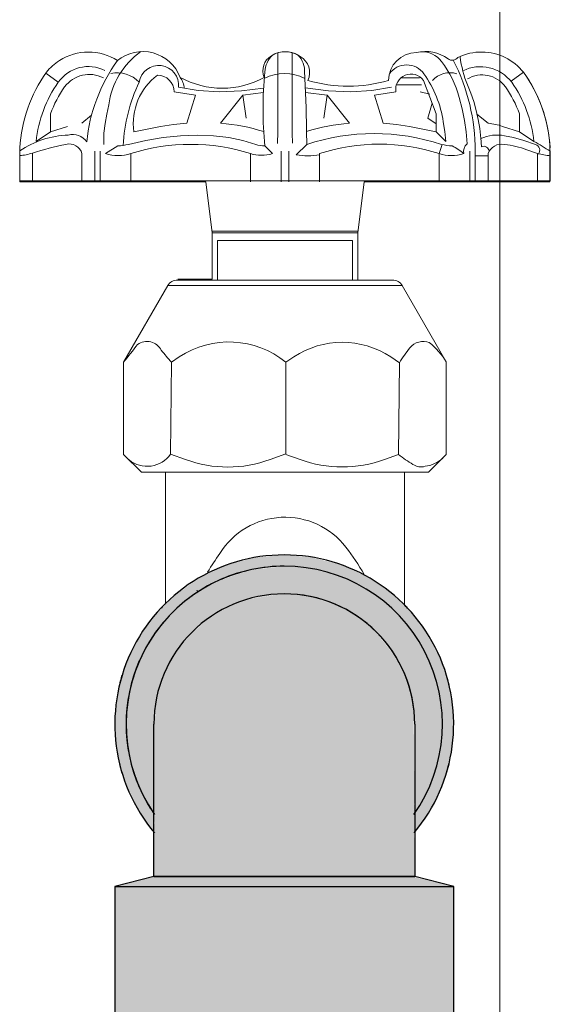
# Model space of a CAD drawing. Header units: metres. Extents: x -17.4 to -12.3, y -17 to 1.
# Tile 41 of 72: x -15.3552 to -15.3082, y 0.5752 to 0.6625. Entities that reach past the tile are written whole.
import ezdxf

# ---------------------------------------------------------------- set-up
doc = ezdxf.new("R2010")
doc.units = ezdxf.units.M
for name, color, linetype, lineweight in [('G-ANNO-TEXT', 7, 'Continuous', 9), ('P-PIPE', 7, 'Continuous', 5), ('P-SANR-FIXT', 7, 'Continuous', 5)]:
    doc.layers.add(name, color=color, linetype=linetype, lineweight=lineweight)

# ---------------------------------------------------------------- blocks, each defined once
blk = doc.blocks.new('TORNEIRA DE JARDIM COM BICO PARA MANGUEIRA - 1130_BC_Cromado-2213981-DETALHE AMPLIADO')
at = {"layer": 'P-SANR-FIXT'}
for p, q in [((-16.77461969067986, 0.6569201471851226), (-16.77573151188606, 0.6577089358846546)), ((-16.74427449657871, 0.6573091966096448), (-16.74265598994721, 0.6573091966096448)), ((-16.74117448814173, 0.6541120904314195), (-16.74230381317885, 0.6570770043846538)), ((-16.73343646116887, 0.6577917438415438), (-16.73454463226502, 0.6569979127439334)), ((-16.76397739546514, 0.6564637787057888), (-16.76225273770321, 0.6561815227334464)), ((-16.76397739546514, 0.6564637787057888), (-16.76225273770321, 0.6561815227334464)), ((-16.75840360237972, 0.6561513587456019), (-16.75644666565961, 0.656396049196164)), ((-16.75275495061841, 0.6564076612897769), (-16.75070474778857, 0.6561513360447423)), ((-16.74685579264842, 0.6561815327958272), (-16.74513121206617, 0.656463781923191)), ((-16.74685579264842, 0.6561815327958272), (-16.74513121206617, 0.656463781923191)), ((-16.74246723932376, 0.6566686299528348), (-16.74462558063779, 0.6566686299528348)), ((-16.73839905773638, 0.6566685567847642), (-16.73810665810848, 0.6559432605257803)), ((-16.73839905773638, 0.6566685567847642), (-16.73810665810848, 0.6559432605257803)), ((-16.76247102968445, 0.6557713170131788), (-16.76437586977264, 0.6560663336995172)), ((-16.76324969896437, 0.6532716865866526), (-16.76247102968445, 0.6557713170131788)), ((-16.76225273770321, 0.6561815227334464), (-16.76037994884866, 0.6560754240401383)), ((-16.76037994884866, 0.6560754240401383), (-16.75840360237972, 0.6561513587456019)), ((-16.75829812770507, 0.6557713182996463), (-16.76025169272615, 0.6532716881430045)), ((-16.75646471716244, 0.6560032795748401), (-16.75829812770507, 0.6557713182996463)), ((-16.75829812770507, 0.6557713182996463), (-16.75798646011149, 0.653728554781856)), ((-16.75081048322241, 0.6557713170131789), (-16.75273700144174, 0.6560150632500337)), ((-16.75081048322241, 0.6557713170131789), (-16.75112215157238, 0.6537285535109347)), ((-16.74885691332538, 0.6532716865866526), (-16.75081048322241, 0.6557713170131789)), ((-16.75070474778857, 0.6561513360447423), (-16.74872849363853, 0.6560754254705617)), ((-16.74872849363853, 0.6560754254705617), (-16.74685579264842, 0.6561815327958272)), ((-16.74473273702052, 0.6560663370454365), (-16.7466375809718, 0.6557713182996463)), ((-16.74473273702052, 0.6560663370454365), (-16.7466375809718, 0.6557713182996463)), ((-16.7466375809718, 0.6557713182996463), (-16.74585890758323, 0.6532716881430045)), ((-16.7466375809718, 0.6557713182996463), (-16.74585890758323, 0.6532716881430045)), ((-16.74171919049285, 0.6558452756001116), (-16.74258807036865, 0.6560663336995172)), ((-16.73886985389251, 0.6545534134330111), (-16.73912993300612, 0.6555462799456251)), ((-16.73810665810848, 0.6559432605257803), (-16.7378503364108, 0.6551905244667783)), ((-16.77015378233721, 0.6549063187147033), (-16.77033837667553, 0.6540907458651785)), ((-16.74153786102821, 0.655066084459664), (-16.74190800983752, 0.6537285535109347)), ((-16.73866702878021, 0.6535308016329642), (-16.73886985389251, 0.6545534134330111)), ((-16.7378503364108, 0.6551905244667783), (-16.73763153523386, 0.6544138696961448)), ((-16.7753137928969, 0.6525172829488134), (-16.7753137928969, 0.6541120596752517)), ((-16.7753137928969, 0.6525172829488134), (-16.7753137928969, 0.6541120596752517)), ((-16.77254884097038, 0.6532716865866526), (-16.7716795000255, 0.6539830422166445)), ((-16.77033837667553, 0.6540907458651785), (-16.77048515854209, 0.6532579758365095)), ((-16.74190800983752, 0.6537285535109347), (-16.74117448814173, 0.653210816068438)), ((-16.74117448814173, 0.6541120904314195), (-16.74117448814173, 0.6525172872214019)), ((-16.73763153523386, 0.6544138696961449), (-16.73745157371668, 0.653617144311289)), ((-16.73755805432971, 0.6540885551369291), (-16.73655976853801, 0.6532716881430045)), ((-16.73745157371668, 0.6536171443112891), (-16.73731160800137, 0.6528044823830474)), ((-16.73379481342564, 0.6541120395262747), (-16.73379481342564, 0.6525172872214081)), ((-16.7753137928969, 0.6525172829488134), (-16.77381377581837, 0.6530009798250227)), ((-16.77048515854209, 0.6532579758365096), (-16.77059508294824, 0.6523951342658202)), ((-16.76793411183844, 0.6525172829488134), (-16.76558916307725, 0.6530009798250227)), ((-16.76793411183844, 0.6525172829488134), (-16.76558916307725, 0.6530009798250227)), ((-16.76558916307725, 0.6530009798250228), (-16.76441420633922, 0.653164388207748)), ((-16.76441420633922, 0.653164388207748), (-16.76324969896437, 0.6532716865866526)), ((-16.74585890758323, 0.6532716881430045), (-16.74469439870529, 0.6531643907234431)), ((-16.74469439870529, 0.6531643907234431), (-16.74351944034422, 0.6530009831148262)), ((-16.74351944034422, 0.6530009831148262), (-16.74117448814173, 0.6525172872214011)), ((-16.74351944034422, 0.6530009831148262), (-16.74117448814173, 0.6525172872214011)), ((-16.7405384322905, 0.6533989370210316), (-16.74040808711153, 0.6525398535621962)), ((-16.73852638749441, 0.6525155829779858), (-16.73866702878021, 0.6535308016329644)), ((-16.73731160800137, 0.6528044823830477), (-16.73720526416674, 0.6519192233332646)), ((-16.73529483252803, 0.6530009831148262), (-16.73379481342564, 0.6525172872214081)), ((-16.77659475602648, 0.6516680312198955), (-16.7753137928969, 0.6525172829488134)), ((-16.77059508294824, 0.6523951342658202), (-16.77059508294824, 0.6514065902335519)), ((-16.76533732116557, 0.6520119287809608), (-16.7668732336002, 0.6517549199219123)), ((-16.76381313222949, 0.6521695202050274), (-16.76533732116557, 0.6520119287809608)), ((-16.76232403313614, 0.6522226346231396), (-16.76381313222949, 0.6521695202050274)), ((-16.76089299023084, 0.6521695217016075), (-16.76232403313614, 0.6522226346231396)), ((-16.75954105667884, 0.6520119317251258), (-16.76089299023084, 0.6521695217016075)), ((-16.75954105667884, 0.6520119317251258), (-16.76089299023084, 0.6521695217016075)), ((-16.75828606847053, 0.6517549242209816), (-16.75954105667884, 0.6520119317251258)), ((-16.75520882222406, 0.6514863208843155), (-16.7552014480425, 0.6525155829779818)), ((-16.75390602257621, 0.652395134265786), (-16.75389995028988, 0.651522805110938)), ((-16.75264602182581, 0.6525413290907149), (-16.75263618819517, 0.6514063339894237)), ((-16.74117448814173, 0.6525172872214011), (-16.74032297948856, 0.6516679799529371)), ((-16.74040808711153, 0.6525398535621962), (-16.74032297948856, 0.6516679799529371)), ((-16.7384386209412, 0.6514428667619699), (-16.73852638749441, 0.6525155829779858)), ((-16.7372125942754, 0.651980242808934), (-16.73715883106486, 0.6512008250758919)), ((-16.7343180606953, 0.6520119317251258), (-16.73512165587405, 0.6521695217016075)), ((-16.7334009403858, 0.6517549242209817), (-16.7343180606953, 0.6520119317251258)), ((-16.73379481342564, 0.6525172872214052), (-16.73251376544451, 0.6516679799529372)), ((-16.77802057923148, 0.6480879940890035), (-16.77802057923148, 0.6510861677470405)), ((-16.76935571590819, 0.6512608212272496), (-16.77045618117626, 0.6505871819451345)), ((-16.7668732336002, 0.6517549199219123), (-16.76839858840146, 0.6514063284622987)), ((-16.75714174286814, 0.6514063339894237), (-16.75828606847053, 0.6517549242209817)), ((-16.7563436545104, 0.6512608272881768), (-16.75567000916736, 0.6505871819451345)), ((-16.75263618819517, 0.6514063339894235), (-16.75356357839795, 0.6504789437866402)), ((-16.7409149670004, 0.6505871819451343), (-16.7406511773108, 0.6513869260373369)), ((-16.7323880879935, 0.6514063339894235), (-16.7334009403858, 0.6517549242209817)), ((-16.73110128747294, 0.6513136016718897), (-16.73110128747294, 0.6480879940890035)), ((-16.77803824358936, 0.65083542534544), (-16.77803824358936, 0.6481686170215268)), ((-16.77803824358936, 0.65083542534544), (-16.77803824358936, 0.6481686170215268)), ((-16.77690792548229, 0.6480879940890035), (-16.77690792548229, 0.6506385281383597)), ((-16.77252776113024, 0.6505871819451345), (-16.77252776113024, 0.6480879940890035)), ((-16.7713966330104, 0.6480879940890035), (-16.7713966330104, 0.6507963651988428)), ((-16.77092327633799, 0.6507963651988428), (-16.77092327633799, 0.6480879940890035)), ((-16.76819363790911, 0.6480879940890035), (-16.76819363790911, 0.6505871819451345)), ((-16.75761898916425, 0.6505871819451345), (-16.75761898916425, 0.6480879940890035)), ((-16.75488901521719, 0.6507963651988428), (-16.75488901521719, 0.6480879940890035)), ((-16.7542195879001, 0.6480879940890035), (-16.7542195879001, 0.6507963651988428)), ((-16.75148961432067, 0.6480879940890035), (-16.75148961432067, 0.6505871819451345)), ((-16.7409149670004, 0.6505871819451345), (-16.7409149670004, 0.6480879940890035)), ((-16.7381853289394, 0.6480879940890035), (-16.7381853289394, 0.6507963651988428)), ((-16.73771197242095, 0.6507963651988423), (-16.73771197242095, 0.6480879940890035)), ((-16.73658084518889, 0.6504018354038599), (-16.73771197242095, 0.6504018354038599)), ((-16.73658084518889, 0.6480879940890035), (-16.73658084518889, 0.6505871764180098)), ((-16.73315054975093, 0.6509352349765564), (-16.73220068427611, 0.6505871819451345)), ((-16.73220068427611, 0.6505871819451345), (-16.73220068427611, 0.6480879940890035)), ((-16.73107036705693, 0.6481686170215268), (-16.73107036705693, 0.6507963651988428)), ((-16.73107036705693, 0.6481686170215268), (-16.77803824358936, 0.6481686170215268)), ((-16.76156907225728, 0.6480879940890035), (-16.77802057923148, 0.6480879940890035)), ((-16.76101396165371, 0.6435669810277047), (-16.76156907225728, 0.6480879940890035)), ((-16.76101396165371, 0.6435669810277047), (-16.76156907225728, 0.6480879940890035)), ((-16.74753953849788, 0.6480879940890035), (-16.74809464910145, 0.6435669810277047)), ((-16.74753953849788, 0.6480879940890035), (-16.74809464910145, 0.6435669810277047)), ((-16.73110128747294, 0.6480879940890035), (-16.74753953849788, 0.6480879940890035)), ((-16.74810454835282, 0.6437232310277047), (-16.76103314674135, 0.6437232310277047)), ((-16.76101396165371, 0.6394655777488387), (-16.76101396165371, 0.6435669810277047)), ((-16.76101396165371, 0.6435669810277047), (-16.74809464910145, 0.6435669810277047)), ((-16.74809464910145, 0.6435669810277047), (-16.74809464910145, 0.6393849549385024)), ((-16.74857467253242, 0.6428730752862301), (-16.76053393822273, 0.6428730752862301)), ((-16.76053393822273, 0.6428730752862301), (-16.76053393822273, 0.6393849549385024)), ((-16.74857467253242, 0.6393849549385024), (-16.74857467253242, 0.6428730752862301)), ((-16.76884728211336, 0.6320988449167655), (-16.76492836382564, 0.6388866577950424)), ((-16.76884728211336, 0.6320988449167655), (-16.76492836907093, 0.6388866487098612)), ((-16.76492836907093, 0.6388866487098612), (-16.74418024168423, 0.6388866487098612)), ((-16.76406529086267, 0.6393849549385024), (-16.74504331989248, 0.6393849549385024)), ((-16.76405257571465, 0.6394655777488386), (-16.76101396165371, 0.6394655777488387)), ((-16.74809464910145, 0.6393849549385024), (-16.74504331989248, 0.6393849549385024)), ((-16.74418024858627, 0.6388866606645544), (-16.74027325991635, 0.6321195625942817)), ((-16.74418024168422, 0.6388866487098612), (-16.74027325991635, 0.6321195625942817)), ((-16.76884728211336, 0.623929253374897), (-16.76884728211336, 0.6320988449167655)), ((-16.76884728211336, 0.623929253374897), (-16.76884728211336, 0.6320988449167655)), ((-16.76884728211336, 0.623929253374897), (-16.76884728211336, 0.6320988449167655)), ((-16.76468159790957, 0.6239551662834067), (-16.76461033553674, 0.6320988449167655)), ((-16.76468159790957, 0.6239551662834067), (-16.76461033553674, 0.6320988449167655)), ((-16.76461033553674, 0.6320988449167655), (-16.76391031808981, 0.632564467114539)), ((-16.75448284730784, 0.6320988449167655), (-16.75378180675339, 0.6325651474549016)), ((-16.75448284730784, 0.6320988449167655), (-16.75448284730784, 0.6239817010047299)), ((-16.74519432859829, 0.632562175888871), (-16.74442719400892, 0.6320515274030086)), ((-16.74442719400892, 0.6320515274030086), (-16.74449827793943, 0.6239292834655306)), ((-16.74027325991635, 0.6321195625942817), (-16.74027325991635, 0.6239173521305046)), ((-16.74027325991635, 0.6321195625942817), (-16.74027325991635, 0.6239173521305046)), ((-16.76726110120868, 0.6223430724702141), (-16.76884728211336, 0.623929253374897)), ((-16.76884728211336, 0.623929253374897), (-16.76726110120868, 0.6223430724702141)), ((-16.76334877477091, 0.6234710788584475), (-16.76468159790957, 0.6239551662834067)), ((-16.75448284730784, 0.6239817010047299), (-16.75587505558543, 0.6234710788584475)), ((-16.75322128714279, 0.6234710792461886), (-16.75448284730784, 0.6239292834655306)), ((-16.74449827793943, 0.6239292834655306), (-16.74574756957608, 0.6234710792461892)), ((-16.74027325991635, 0.6239173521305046), (-16.74184751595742, 0.6223430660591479)), ((-16.74027325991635, 0.6239173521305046), (-16.74184750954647, 0.6223430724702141)), ((-16.76511830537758, 0.6223430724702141), (-16.76726110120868, 0.6223430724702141)), ((-16.76726110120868, 0.6223430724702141), (-16.74184750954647, 0.6223430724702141)), ((-16.76726110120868, 0.6223430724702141), (-16.74184750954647, 0.6223430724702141)), ((-16.76511830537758, 0.6106559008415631), (-16.76511830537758, 0.6223430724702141)), ((-16.76511830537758, 0.6106559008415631), (-16.76511830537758, 0.6223430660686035)), ((-16.76511830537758, 0.6106559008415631), (-16.76511830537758, 0.6223430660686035)), ((-16.74184751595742, 0.6223430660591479), (-16.74399030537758, 0.6223430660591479)), ((-16.74399030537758, 0.6223430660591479), (-16.74399030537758, 0.6105268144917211)), ((-16.74399030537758, 0.6105268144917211), (-16.74399030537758, 0.6223430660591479))]:
    blk.add_line(p, q, dxfattribs=at)
for centre, radius, start, end in [((-16.77193899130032, 0.6548120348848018), 0.00477651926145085, 122.6865129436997, 141.425461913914), ((-16.77193899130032, 0.654812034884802), 0.00477651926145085, 122.6865129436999, 141.4254619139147), ((-16.77195474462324, 0.6548630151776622), 0.004725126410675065, 57.14041674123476, 122.8595832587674), ((-16.77195474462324, 0.6548630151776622), 0.004725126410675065, 57.14041674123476, 122.8595832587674), ((-16.75726673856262, 0.6501455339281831), 0.01491489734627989, 144.3796990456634, 174.2974250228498), ((-16.76332975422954, 0.6540177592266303), 0.006881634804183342, 125.4187669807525, 172.5812330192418), ((-16.76714958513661, 0.6560821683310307), 0.00354769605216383, 20.81786033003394, 129.1821396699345), ((-16.76714958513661, 0.6560821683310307), 0.00354769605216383, 20.81786033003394, 129.1821396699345), ((-16.75499990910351, 0.657944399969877), 0.001510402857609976, 120.0271040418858, 203.463379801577), ((-16.75415311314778, 0.6577139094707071), 0.002193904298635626, 133.1083148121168, 176.8271935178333), ((-16.75452628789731, 0.6573672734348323), 0.002250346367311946, 53.93054271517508, 123.1158898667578), ((-16.75452628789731, 0.6573672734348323), 0.002250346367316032, 59.97289595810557, 120.0271040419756), ((-17.24360502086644, 0.6560147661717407), 0.4884161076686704, 359.5895095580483, 0.4104904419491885), ((-16.24138545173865, 0.6559627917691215), 0.5125329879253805, 179.6011703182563, 180.3988296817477), ((-16.75483798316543, 0.6579015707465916), 0.002016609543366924, 355.4774090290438, 44.52259097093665), ((-16.75402843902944, 0.6577552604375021), 0.001652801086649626, 335.7720696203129, 59.97289595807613), ((-16.74292728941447, 0.6570770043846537), 0.002458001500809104, 90, 180), ((-16.74292728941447, 0.6570770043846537), 0.002458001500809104, 90, 180), ((-16.74210850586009, 0.6562812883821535), 0.003355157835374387, 53.44864780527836, 104.1249464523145), ((-16.74210850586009, 0.6562812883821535), 0.003355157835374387, 53.44864780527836, 104.1249464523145), ((-16.7424273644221, 0.6574335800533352), 0.002178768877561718, 37.3213038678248, 92.67869613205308), ((-16.73974847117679, 0.6594539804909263), 0.0005990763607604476, 232.8368734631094, 324.7144778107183), ((-16.73974847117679, 0.6594539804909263), 0.0005990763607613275, 232.8368734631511, 324.7144778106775), ((-16.75540683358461, 0.6507963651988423), 0.01769486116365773, 0, 27.11727237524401), ((-16.73717238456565, 0.6548172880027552), 0.004771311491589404, 89.05739854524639, 115.9394271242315), ((-16.73717238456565, 0.6548172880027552), 0.004771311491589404, 89.05739854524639, 115.9394271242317), ((-16.72895115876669, 0.660477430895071), 0.01018677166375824, 187.4186718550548, 201.956586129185), ((-16.73716961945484, 0.654812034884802), 0.004776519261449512, 38.59594877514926, 89.09159899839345), ((-16.73716961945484, 0.654812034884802), 0.004776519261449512, 38.59594877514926, 89.09159899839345), ((-16.77195980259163, 0.6550489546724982), 0.00325213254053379, 63.12582794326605, 144.8741720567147), ((-16.76573262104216, 0.6566336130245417), 0.001763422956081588, 354.473307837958, 170.6527182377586), ((-16.74378504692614, 0.6565676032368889), 0.001876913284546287, 35.28572251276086, 144.714277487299), ((-16.74792468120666, 0.6532425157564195), 0.009091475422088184, 14.67869613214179, 37.32130386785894), ((-16.73725107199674, 0.6548165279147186), 0.003471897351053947, 37.24333428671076, 116.7025556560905), ((-16.76554248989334, 0.6504802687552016), 0.01249279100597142, 144.1868468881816, 177.2200704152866), ((-16.76554248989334, 0.6504802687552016), 0.01249279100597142, 144.1868468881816, 177.2200704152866), ((-16.77187670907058, 0.6548790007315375), 0.002722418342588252, 62.69111128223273, 143.3088887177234), ((-16.76940525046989, 0.6550808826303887), 0.002667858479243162, 43.58027954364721, 102.2758659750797), ((-16.76261484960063, 0.6532532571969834), 0.005369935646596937, 127.0370029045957, 187.8774428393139), ((-16.76584932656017, 0.6560663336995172), 0.001473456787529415, 0, 90), ((-16.76010946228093, 0.6640582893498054), 0.007678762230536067, 240.9889039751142, 299.0110960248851), ((-16.76553428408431, 0.6561454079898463), 0.002080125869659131, 6.48445152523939, 35.15126913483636), ((-16.72052010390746, 0.6545480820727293), 0.03597405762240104, 174.757084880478, 185.2429151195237), ((-16.75459573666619, 0.6538614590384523), 0.003826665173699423, 61.981622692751, 118.018377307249), ((-16.8518123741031, 0.6516821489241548), 0.09917007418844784, 0.4963998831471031, 3.503600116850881), ((-16.74895325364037, 0.6691345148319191), 0.01257433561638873, 253.5158792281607, 286.4841207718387), ((-16.74339866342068, 0.6562842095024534), 0.001351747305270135, 35.9087718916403, 189.2753009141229), ((-16.7503707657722, 0.6519071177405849), 0.009944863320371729, 8.627449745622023, 35.28572251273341), ((-16.73995257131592, 0.6556911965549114), 0.002064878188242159, 72.68039333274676, 138.7870589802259), ((-16.73710336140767, 0.6550377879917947), 0.002524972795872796, 35.54456302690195, 121.1454355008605), ((-16.74356457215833, 0.6504809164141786), 0.0124910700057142, 3.822311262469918, 35.82307852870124), ((-16.74356457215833, 0.6504809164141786), 0.0124910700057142, 2.777270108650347, 35.82307852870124), ((-16.76546541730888, 0.6504802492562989), 0.01119254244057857, 144.874172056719, 173.9081504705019), ((-16.7654739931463, 0.6504820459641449), 0.01048802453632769, 144.947177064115, 159.7504103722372), ((-16.75394698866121, 0.6505634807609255), 0.01494485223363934, 154.8282344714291, 177.1440880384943), ((-16.74363426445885, 0.650482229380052), 0.01048762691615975, 20.2492056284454, 35.053108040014), ((-16.74364227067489, 0.6504808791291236), 0.01119144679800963, 6.08883494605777, 35.11067080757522), ((-16.76124930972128, 0.6379016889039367), 0.01540234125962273, 71.79635469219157, 86.28632530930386), ((-16.74785934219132, 0.6379021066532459), 0.01540191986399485, 93.71360547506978, 108.1065209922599), ((-16.73726145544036, 0.6469021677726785), 0.006408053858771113, 72.1275737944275, 83.71346140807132), ((-16.77345311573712, 0.643974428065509), 0.008252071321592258, 91.99060094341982, 123.754364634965), ((-16.77334588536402, 0.6507648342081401), 0.001508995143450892, 34.86969277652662, 105.1303072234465), ((-16.74667310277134, 0.6331299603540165), 0.01922457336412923, 71.92989878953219, 108.0701012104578), ((-16.73577703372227, 0.6488275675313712), 0.003405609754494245, 78.90474627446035, 114.7951878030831), ((-16.76770773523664, 0.6212626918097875), 0.03078284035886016, 101.6941337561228, 107.3899847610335), ((-16.77365369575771, 0.6502758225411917), 0.001168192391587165, 15.45794074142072, 104.5420592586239), ((-16.7695585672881, 0.6558158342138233), 0.004559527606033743, 272.5499057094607, 284.7384908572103), ((-16.76290631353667, 0.6339531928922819), 0.01745409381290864, 72.36648146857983, 107.6335185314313), ((-16.75626699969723, 0.6539427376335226), 0.002683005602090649, 250.9719466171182, 268.3628081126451), ((-16.74620229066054, 0.6342902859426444), 0.01713314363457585, 72.02499483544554, 107.9750051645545), ((-16.73955004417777, 0.6558158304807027), 0.004559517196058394, 255.261549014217, 267.4997567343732), ((-16.74154609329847, 0.6474470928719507), 0.004215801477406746, 48.14518486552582, 64.76777029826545), ((-16.73779847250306, 0.6507440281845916), 0.0009477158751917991, 132.4902323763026, 189.5262364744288), ((-16.73697422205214, 0.6507395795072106), 0.0004968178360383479, 6.563183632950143, 111.8132720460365), ((-16.7353861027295, 0.6501435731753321), 0.001274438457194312, 77.95464861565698, 159.6302338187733), ((-16.7359544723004, 0.6432830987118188), 0.008149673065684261, 69.87597883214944, 84.12402116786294), ((-16.74710531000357, 0.6258695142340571), 0.02963894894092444, 57.2476366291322, 60.50791935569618), ((-16.73257148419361, 0.6508734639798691), 0.0005635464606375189, 323.5970013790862, 71.00823442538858), ((-16.77843308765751, 0.6551760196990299), 0.004786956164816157, 274.7313217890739, 288.5787590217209), ((-16.76932490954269, 0.6541461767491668), 0.003734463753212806, 252.3664814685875, 287.6335185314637), ((-16.7566444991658, 0.6536529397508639), 0.003216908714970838, 252.3664814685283, 287.6335185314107), ((-16.75252622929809, 0.6563543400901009), 0.005966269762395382, 259.9871548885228, 280.0128451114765), ((-16.73982404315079, 0.6539496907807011), 0.003535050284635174, 252.0249948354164, 287.9750051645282), ((-16.72992161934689, 0.6602075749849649), 0.009886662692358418, 256.6723627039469, 263.327637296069), ((-16.76406529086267, 0.6383883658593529), 0.000996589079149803, 90, 150.0007759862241), ((-16.76406529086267, 0.6383883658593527), 0.000996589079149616, 90, 150.0001728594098), ((-16.74504331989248, 0.6383883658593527), 0.0009965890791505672, 30.00001763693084, 90), ((-16.74504331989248, 0.6383883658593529), 0.0009965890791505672, 29.99922401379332, 90), ((-16.80748449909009, 0.6635613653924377), 0.04982694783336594, 320.8438644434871, 323.1561355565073), ((-16.76678995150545, 0.6324761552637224), 0.001458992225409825, 28.00803772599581, 124.1684014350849), ((-16.75951169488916, 0.6259515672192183), 0.007942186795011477, 50.7147430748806, 123.6301822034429), ((-16.74949030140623, 0.6261084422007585), 0.00775280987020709, 56.35000210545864, 123.6103452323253), ((-16.74229754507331, 0.6323789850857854), 0.001562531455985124, 70.67876217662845, 140.0417059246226), ((-16.74636333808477, 0.6283476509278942), 0.007163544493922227, 31.77215153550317, 50.22784846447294), ((-16.72180783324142, 0.6689196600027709), 0.05646084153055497, 219.2962647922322, 220.7037352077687), ((-16.73383507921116, 0.625626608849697), 0.01238840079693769, 141.2399788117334, 148.7600211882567), ((-16.76676035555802, 0.6254132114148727), 0.002539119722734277, 231.0459032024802, 324.9540967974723), ((-16.73776810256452, 0.6321846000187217), 0.01065108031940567, 230.8112409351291, 239.1887590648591), ((-16.75961191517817, 0.6336596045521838), 0.01085219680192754, 249.8584083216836, 290.1415916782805), ((-16.74948442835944, 0.6337596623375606), 0.01094618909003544, 250.0387550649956, 289.96124493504), ((-16.74251067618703, 0.6241122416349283), 0.001290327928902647, 236.4546636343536, 286.2881470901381), ((-16.74245304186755, 0.6255609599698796), 0.002704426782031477, 276.4597386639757, 313.5402613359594), ((-16.75455197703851, 0.6115837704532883), 0.006779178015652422, 37.33975327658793, 148.3498331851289), ((-16.76990858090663, 0.5998683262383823), 0.02609437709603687, 30.97519382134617, 37.33975327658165), ((-16.73896049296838, 0.5997741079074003), 0.02631526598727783, 144.2708555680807, 148.5490909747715), ((-16.73896049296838, 0.5997741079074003), 0.0263152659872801, 152.5934479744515, 152.8022115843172)]:
    blk.add_arc(centre, radius, start, end, dxfattribs=at)
blk = doc.blocks.new('Joelho 90 com Bucha de Latao - Agua Fria_Soldavel - MEP - Tigre - Standard-3009837-DETALHE AMPLIADO')
at = {"layer": 'P-PIPE', "lineweight": 25, "true_color": 0x7f7f7f}
for points in [[(-16.76611368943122, 0.5903868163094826), (-16.76605366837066, 0.5920380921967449), (-16.76673978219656, 0.5930168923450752), (-16.76777241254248, 0.5952286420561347), (-16.76840519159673, 0.597586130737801), (-16.76861826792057, 0.6000247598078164), (-16.76834536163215, 0.6026797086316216), (-16.76777596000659, 0.6048073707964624), (-16.76674496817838, 0.6070198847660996), (-16.7651183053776, 0.6092468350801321), (-16.76330208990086, 0.6109967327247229), (-16.76244629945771, 0.6115678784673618), (-16.76162038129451, 0.6121463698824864), (-16.75940824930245, 0.6131781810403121), (-16.75705052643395, 0.6138100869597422), (-16.75461888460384, 0.6140228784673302), (-16.75461888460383, 0.6150228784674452), (-16.75722149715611, 0.6147953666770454), (-16.75974604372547, 0.6141194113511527), (-16.7621159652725, 0.6130149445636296), (-16.7644550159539, 0.6113189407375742), (-16.76619959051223, 0.6095357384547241), (-16.76760801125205, 0.6075250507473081), (-16.76871348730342, 0.6051553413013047), (-16.76940643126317, 0.6024494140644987), (-16.76961797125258, 0.600014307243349), (-16.76939129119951, 0.5974198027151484), (-16.76871477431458, 0.5948939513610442), (-16.76752007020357, 0.5923956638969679), (-16.76614122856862, 0.5904261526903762)], [(-16.74312406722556, 0.590386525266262), (-16.74162665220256, 0.5925260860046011), (-16.7405220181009, 0.5948966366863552), (-16.73984591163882, 0.5974230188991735), (-16.73961888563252, 0.6000284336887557), (-16.73984784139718, 0.6026336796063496), (-16.7405258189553, 0.6051595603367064), (-16.74163220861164, 0.6075292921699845), (-16.7431333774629, 0.6096708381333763), (-16.7449836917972, 0.6115190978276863), (-16.74712750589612, 0.6130182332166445), (-16.74949786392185, 0.6141216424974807), (-16.75218761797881, 0.6148106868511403), (-16.75461888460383, 0.6150228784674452), (-16.75461888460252, 0.6140228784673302), (-16.75202039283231, 0.6137653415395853), (-16.74983023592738, 0.6131784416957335), (-16.74753085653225, 0.6120856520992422), (-16.7456192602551, 0.6107469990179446), (-16.74389363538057, 0.609021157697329), (-16.74249394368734, 0.6070218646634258), (-16.74146272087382, 0.604809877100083), (-16.74083130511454, 0.6024524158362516), (-16.74061888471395, 0.600021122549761), (-16.74087665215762, 0.5974230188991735), (-16.74146392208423, 0.5952325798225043), (-16.74249569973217, 0.5930208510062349), (-16.74319129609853, 0.5919455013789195), (-16.74312428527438, 0.5903915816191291)], [(-16.76605681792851, 0.5920786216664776), (-16.76613881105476, 0.5937971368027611), (-16.76607379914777, 0.6007071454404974), (-16.76571536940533, 0.6031440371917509), (-16.76452363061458, 0.6059172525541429), (-16.76263537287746, 0.6082992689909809), (-16.76018376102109, 0.6101071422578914), (-16.75750899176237, 0.6111873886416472), (-16.75461888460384, 0.6115678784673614), (-16.75461888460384, 0.6140228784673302), (-16.75773537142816, 0.6136715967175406), (-16.76069546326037, 0.6126353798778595), (-16.76335061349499, 0.6109662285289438), (-16.76556757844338, 0.6087479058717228), (-16.76723510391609, 0.606091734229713), (-16.76828296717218, 0.6030109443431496), (-16.76861888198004, 0.6000143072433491), (-16.76826569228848, 0.5968980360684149), (-16.76722766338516, 0.5939385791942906), (-16.76614122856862, 0.592212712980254)], [(-16.74318410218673, 0.5920380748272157), (-16.74242852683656, 0.5931648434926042), (-16.74146272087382, 0.5952370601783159), (-16.74083130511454, 0.5975968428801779), (-16.74061903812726, 0.6000228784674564), (-16.74083130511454, 0.6024524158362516), (-16.74146272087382, 0.604809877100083), (-16.74249394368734, 0.6070218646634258), (-16.7439903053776, 0.6091178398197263), (-16.7456192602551, 0.6107469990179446), (-16.74761837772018, 0.6121469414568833), (-16.74983023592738, 0.6131784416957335), (-16.75218761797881, 0.6138101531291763), (-16.75461888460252, 0.6140228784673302), (-16.75461888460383, 0.6115678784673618), (-16.75151451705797, 0.6111263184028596), (-16.74868188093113, 0.6098949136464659), (-16.7463598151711, 0.6080619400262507), (-16.74462062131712, 0.6057953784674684), (-16.74344469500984, 0.6028394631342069), (-16.74307456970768, 0.5998047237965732), (-16.74310773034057, 0.5930208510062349), (-16.74315631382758, 0.5923956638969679)], [(-16.76616388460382, 0.5865228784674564), (-16.75461888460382, 0.5865228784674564), (-16.75461888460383, 0.6115678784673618), (-16.7577232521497, 0.6111263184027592), (-16.76043279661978, 0.609989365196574), (-16.76288280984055, 0.6080556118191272), (-16.7646171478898, 0.6057953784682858), (-16.76578645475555, 0.6028897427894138), (-16.76616319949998, 0.5998047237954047), (-16.76614122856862, 0.5931648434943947), (-16.76604647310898, 0.5919455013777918), (-16.76616386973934, 0.5889676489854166)], [(-16.75443103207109, 0.5865228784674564), (-16.74307388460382, 0.5865228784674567), (-16.74312623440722, 0.5904367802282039), (-16.74315631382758, 0.5923956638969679), (-16.74309732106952, 0.5933689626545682), (-16.74316397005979, 0.6007071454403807), (-16.74352239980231, 0.6031440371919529), (-16.74471413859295, 0.6059172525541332), (-16.74661553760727, 0.6083093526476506), (-16.74884638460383, 0.6100211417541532), (-16.75175628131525, 0.6111910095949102), (-16.75461888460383, 0.6115678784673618), (-16.75461161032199, 0.5865228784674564)], [(-16.74308703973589, 0.5999229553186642), (-16.7431062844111, 0.6000552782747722), (-16.74310192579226, 0.6000228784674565)], [(-16.76278243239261, 0.5856228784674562), (-16.75461888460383, 0.5856228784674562), (-16.75461888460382, 0.5865228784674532), (-16.7663428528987, 0.5864762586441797), (-16.76961888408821, 0.5856228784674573), (-16.76281603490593, 0.5856228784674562)], [(-16.74346727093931, 0.5856228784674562), (-16.7396188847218, 0.5856228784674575), (-16.74329887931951, 0.5865228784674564), (-16.75461888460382, 0.5865228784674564), (-16.75461888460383, 0.5856228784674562), (-16.74401228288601, 0.5856228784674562)], [(-16.76211888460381, 0.5776228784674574), (-16.75461888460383, 0.5776228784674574), (-16.75461888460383, 0.5856228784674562), (-16.76961888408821, 0.5856228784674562), (-16.76961888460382, 0.5776228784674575), (-16.76327913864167, 0.5776228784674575)], [(-16.74162850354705, 0.5776228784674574), (-16.73961888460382, 0.5776228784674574), (-16.7396188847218, 0.5856228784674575), (-16.75461888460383, 0.5856228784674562), (-16.75461888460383, 0.5776228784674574), (-16.74227377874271, 0.5776228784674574)], [(-16.75469081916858, 0.5767228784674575), (-16.75461888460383, 0.5767228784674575), (-16.75461888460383, 0.5776228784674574), (-16.76961888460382, 0.5776228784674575), (-16.76961888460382, 0.5767228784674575), (-16.75720707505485, 0.5767228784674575)], [(-16.75461888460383, 0.5767228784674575), (-16.73961888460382, 0.5767228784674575), (-16.73961888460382, 0.5776228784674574), (-16.75461888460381, 0.5776228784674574)], [(-16.76961888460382, 0.5732228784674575), (-16.75461888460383, 0.5732228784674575), (-16.75461888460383, 0.5767228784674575), (-16.76961888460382, 0.5767228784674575), (-16.76961888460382, 0.5752555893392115)], [(-16.75461888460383, 0.5732228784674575), (-16.73961888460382, 0.5732228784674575), (-16.73961888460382, 0.5767228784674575), (-16.75461888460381, 0.5767228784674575), (-16.75461888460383, 0.5752555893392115)]]:
    blk.add_hatch(color=8, dxfattribs=at).paths.add_polyline_path(points)
at = {"layer": 'P-PIPE', "color": 3, "lineweight": 25, "true_color": 0x00ff00}
for p, q in [((-16.76616388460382, 0.5865228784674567), (-16.76961888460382, 0.5856228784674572)), ((-16.7661638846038, 0.5865228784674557), (-16.75461888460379, 0.5865228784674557)), ((-16.75461888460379, 0.586522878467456), (-16.7661638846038, 0.586522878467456)), ((-16.75461888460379, 0.5865228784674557), (-16.7430738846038, 0.5865228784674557)), ((-16.7430738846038, 0.586522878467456), (-16.75461888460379, 0.586522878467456)), ((-16.73961888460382, 0.5856228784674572), (-16.74307388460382, 0.5865228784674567)), ((-16.76961888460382, 0.5856228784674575), (-16.76961888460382, 0.5776228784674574)), ((-16.7696188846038, 0.5856228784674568), (-16.75461888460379, 0.5856228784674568)), ((-16.75461888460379, 0.5856228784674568), (-16.7396188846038, 0.5856228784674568)), ((-16.73961888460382, 0.5776228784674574), (-16.73961888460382, 0.5856228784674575)), ((-16.76961888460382, 0.5776228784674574), (-16.76961888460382, 0.5767228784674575)), ((-16.73961888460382, 0.5767228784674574), (-16.73961888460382, 0.5776228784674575)), ((-16.76961888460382, 0.5767228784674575), (-16.76961888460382, 0.5732228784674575)), ((-16.73961888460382, 0.5732228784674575), (-16.73961888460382, 0.5767228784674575)), ((-16.7696188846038, 0.5732228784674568), (-16.75461888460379, 0.5732228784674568)), ((-16.75461888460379, 0.5732228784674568), (-16.7396188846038, 0.5732228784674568))]:
    blk.add_line(p, q, dxfattribs=at)
at = {"layer": 'P-PIPE', "color": 3, "lineweight": 25, "true_color": 0x00ff00, "flags": 128}
for points in [[(-16.76616388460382, 0.5865228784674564), (-16.76616388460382, 0.587062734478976), (-16.76616388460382, 0.5876017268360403), (-16.76616388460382, 0.5881389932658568), (-16.76616388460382, 0.5886736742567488), (-16.76616388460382, 0.5892049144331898), (-16.76616388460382, 0.5897318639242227), (-16.76616388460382, 0.590253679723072), (-16.76616388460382, 0.590769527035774), (-16.76616388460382, 0.5912785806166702), (-16.76616388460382, 0.5917800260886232), (-16.76616388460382, 0.5922730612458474), (-16.76616388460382, 0.5927568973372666), (-16.76616388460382, 0.593230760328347), (-16.76616388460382, 0.5936938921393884), (-16.76616388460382, 0.5941455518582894), (-16.76616388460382, 0.5945850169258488), (-16.76616388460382, 0.5950115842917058), (-16.76616388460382, 0.5954245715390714), (-16.76616388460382, 0.5958233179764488), (-16.76616388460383, 0.5962071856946), (-16.76616388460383, 0.5965755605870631), (-16.76616388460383, 0.5969278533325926), (-16.76616388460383, 0.5972635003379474), (-16.76616388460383, 0.5975819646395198), (-16.76616388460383, 0.5978827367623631), (-16.76616388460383, 0.5981653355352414), (-16.76616388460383, 0.5984293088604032), (-16.76616388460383, 0.5986742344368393), (-16.76616388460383, 0.5988997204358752), (-16.76616388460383, 0.5991054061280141), (-16.76616388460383, 0.5992909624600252), (-16.76616388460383, 0.599456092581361), (-16.76616388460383, 0.599600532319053), (-16.76616388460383, 0.5997240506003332), (-16.76616388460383, 0.5998264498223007), (-16.76616388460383, 0.5999075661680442), (-16.76616388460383, 0.5999672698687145), (-16.76616388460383, 0.6000054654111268), (-16.76616388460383, 0.600022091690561), (-16.76616388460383, 0.6000228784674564)], [(-16.74307388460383, 0.6000228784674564), (-16.74307388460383, 0.6000120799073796), (-16.74307388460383, 0.5999797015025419), (-16.74307388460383, 0.5999257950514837), (-16.74307388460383, 0.5998504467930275), (-16.74307388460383, 0.5997537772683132), (-16.74307388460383, 0.5996359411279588), (-16.74307388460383, 0.5994971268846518), (-16.74307388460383, 0.5993375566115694), (-16.74307388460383, 0.5991574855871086), (-16.74307388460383, 0.5989572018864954), (-16.74307388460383, 0.5987370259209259), (-16.74307388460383, 0.5984973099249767), (-16.74307388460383, 0.5982384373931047), (-16.74307388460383, 0.5979608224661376), (-16.74307388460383, 0.597664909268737), (-16.74307388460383, 0.5973511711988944), (-16.74307388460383, 0.597020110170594), (-16.74307388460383, 0.5966722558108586), (-16.74307388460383, 0.5963081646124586), (-16.74307388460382, 0.5959284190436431), (-16.74307388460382, 0.595533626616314), (-16.74307388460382, 0.5951244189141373), (-16.74307388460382, 0.5947014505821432), (-16.74307388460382, 0.5942653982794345), (-16.74307388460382, 0.5938169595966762), (-16.74307388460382, 0.5933568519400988), (-16.74307388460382, 0.5928858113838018), (-16.74307388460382, 0.592404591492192), (-16.74307388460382, 0.591913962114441), (-16.74307388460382, 0.5914147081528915), (-16.74307388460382, 0.5909076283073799), (-16.74307388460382, 0.5903935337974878), (-16.74307388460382, 0.5898732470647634), (-16.74307388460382, 0.5893476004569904), (-16.74307388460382, 0.5888174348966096), (-16.74307388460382, 0.5882835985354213), (-16.74307388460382, 0.5877469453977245), (-16.74307388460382, 0.5872083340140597), (-16.74307388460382, 0.586668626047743), (-16.74307388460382, 0.5865228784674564)]]:
    blk.add_lwpolyline(points, dxfattribs=at)
at = {"layer": 'P-PIPE', "color": 3, "lineweight": 25, "true_color": 0x00ff00}
for centre, radius, start, end in [((-16.75461888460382, 0.6000228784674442), 0.01500000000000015, 90.00000000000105, 219.9768857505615), ((-16.75461888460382, 0.6000228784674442), 0.01500000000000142, 320.0144519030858, 90), ((-16.75461888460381, 0.6000228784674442), 0.01399999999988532, 89.99999999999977, 214.7243037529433), ((-16.75461888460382, 0.6000228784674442), 0.01399999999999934, 89.99999999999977, 113.5814418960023), ((-16.75461888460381, 0.6000228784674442), 0.01400000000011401, 325.083517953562, 90), ((-16.75461888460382, 0.6000228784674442), 0.01399999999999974, 117.4240024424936, 129.9999999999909), ((-16.75461888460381, 0.6000228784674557), 0.01154500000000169, 90, 180), ((-16.75461888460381, 0.6000228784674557), 0.01154500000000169, 90, 180), ((-16.75461888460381, 0.6000228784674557), 0.01154499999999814, 0, 90), ((-16.75461888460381, 0.6000228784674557), 0.01154499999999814, 359.9999999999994, 89.9999999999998), ((-16.75461888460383, 0.6000228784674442), 0.01500000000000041, 134.4824846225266, 136.6730239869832), ((-16.75461888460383, 0.6000228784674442), 0.01499999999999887, 43.33116482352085, 44.8617058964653), ((-16.75461888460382, 0.6000228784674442), 0.01399999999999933, 139.9999999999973, 152.5851478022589), ((-16.75461888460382, 0.6000228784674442), 0.01399999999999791, 156.4289401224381, 203.5918406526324), ((-16.75461888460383, 0.6000228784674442), 0.0149999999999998, 163.3227179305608, 166.6735577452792), ((-16.75461888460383, 0.6000228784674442), 0.0149999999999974, 13.3295784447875, 16.68142203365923), ((-16.75461888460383, 0.6000228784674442), 0.01500000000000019, 193.3232486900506, 196.6740910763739), ((-16.75461888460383, 0.6000228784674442), 0.01500000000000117, 343.3279957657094, 346.6798617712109), ((-16.75461888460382, 0.6000228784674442), 0.01400000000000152, 207.4331442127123, 214.8969971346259)]:
    blk.add_arc(centre, radius, start, end, dxfattribs=at)

msp = doc.modelspace()

# ---------------------------------------------------------------- linework, layer by layer
at = {"layer": 'G-ANNO-TEXT'}
msp.add_line((-15.31265883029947, 0.5101348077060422), (-15.31265883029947, 0.829969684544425), dxfattribs=at)

# ---------------------------------------------------------------- block references
at = {"layer": 'P-PIPE', "color": 3, "lineweight": 25, "true_color": 0x00ff00}
msp.add_blockref('Joelho 90 com Bucha de Latao - Agua Fria_Soldavel - MEP - Tigre - Standard-3009837-DETALHE AMPLIADO', (1.422883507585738, 0), dxfattribs=at)
at = {"layer": 'P-SANR-FIXT'}
msp.add_blockref('TORNEIRA DE JARDIM COM BICO PARA MANGUEIRA - 1130_BC_Cromado-2213981-DETALHE AMPLIADO', (1.422883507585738, 0), dxfattribs=at)

doc.saveas('drawing.dxf')
